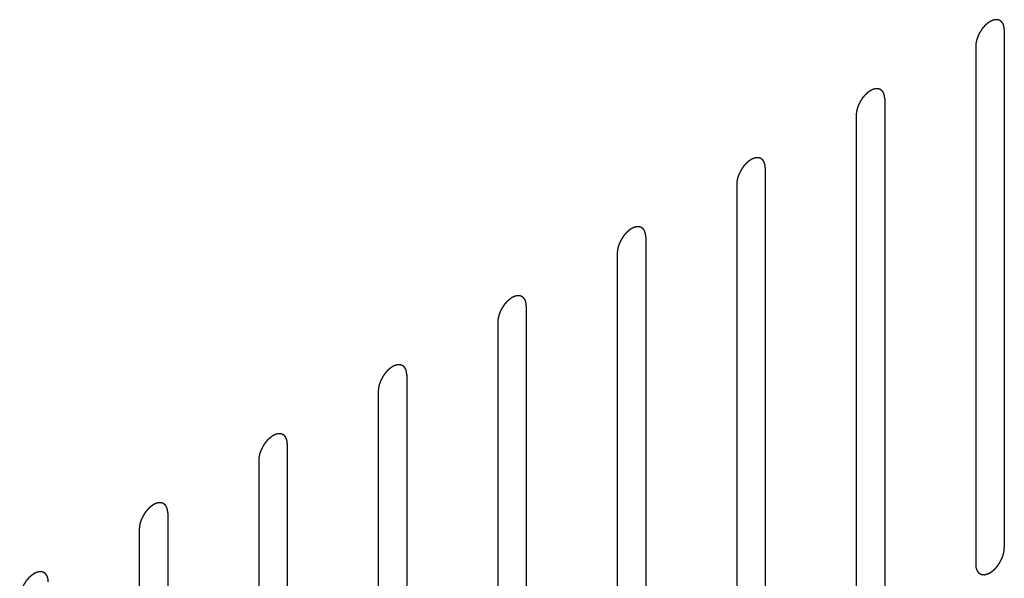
# Model space of a CAD drawing. Header units: inches. Extents: x 6 to 353, y 6 to 228.
# Tile 37 of 256: x 333.94 to 335.76, y 73.96 to 74.99. Entities that reach past the tile are written whole.
import ezdxf

# ---------------------------------------------------------------- set-up
doc = ezdxf.new("R2010")
doc.units = ezdxf.units.IN
doc.header["$LTSCALE"] = 19.946667
doc.header["$MEASUREMENT"] = 0
doc.linetypes.add('HIDDEN', pattern=[0.2, 0.1, -0.1])
doc.layers.add('DEFAULT_2', color=7, linetype='HIDDEN')

msp = doc.modelspace()

# ---------------------------------------------------------------- linework, layer by layer
at = {"layer": 'DEFAULT_2', "color": 7, "linetype": 'HIDDEN'}
for p, q in [((335.7632, 74.9714), (335.7632, 74.012)), ((335.7102, 74.9407), (335.7102, 73.9814)), ((335.5419, 74.8436), (335.5419, 73.8842)), ((335.4889, 74.813), (335.4889, 73.8536)), ((335.3206, 74.7158), (335.3206, 73.7564)), ((335.2676, 74.6852), (335.2676, 73.7258)), ((335.0993, 74.588), (335.0993, 73.6286)), ((335.0462, 74.5574), (335.0462, 73.598)), ((334.8779, 74.4602), (334.8779, 73.5009)), ((334.8249, 74.4296), (334.8249, 73.4702)), ((334.6566, 74.3325), (334.6566, 73.3731)), ((334.6036, 74.3018), (334.6036, 73.3425)), ((334.4353, 74.2047), (334.4353, 73.2453)), ((334.3823, 74.1741), (334.3823, 73.2147)), ((334.214, 74.0769), (334.214, 73.1175)), ((334.1609, 74.0463), (334.1609, 73.0869))]:
    msp.add_line(p, q, dxfattribs=at)
for points in [[(335.7632, 74.9714), (335.7632, 74.9723), (335.763, 74.9737), (335.7629, 74.9754), (335.7628, 74.9762), (335.7628, 74.9767), (335.7628, 74.977), (335.7626, 74.9773), (335.7625, 74.9777), (335.7623, 74.9784), (335.762, 74.9794), (335.7617, 74.9805), (335.7615, 74.9812), (335.7613, 74.9816), (335.7613, 74.9819), (335.7611, 74.9821), (335.7609, 74.9824), (335.7605, 74.983), (335.76, 74.9838), (335.7595, 74.9846), (335.7592, 74.9852), (335.759, 74.9855), (335.7588, 74.9858), (335.7586, 74.9859), (335.7583, 74.9862), (335.7578, 74.9866), (335.7571, 74.9871), (335.7564, 74.9877), (335.756, 74.9881), (335.7557, 74.9883), (335.7555, 74.9886), (335.7552, 74.9886), (335.7549, 74.9887), (335.7543, 74.989), (335.7535, 74.9893), (335.7526, 74.9896), (335.7521, 74.9898), (335.7517, 74.9899), (335.7515, 74.99), (335.7512, 74.99), (335.7508, 74.99), (335.7501, 74.9901), (335.7492, 74.9901), (335.7482, 74.9901), (335.7476, 74.9902), (335.7472, 74.9902), (335.7469, 74.9902), (335.7466, 74.9901), (335.7462, 74.99), (335.7455, 74.9899), (335.7444, 74.9897), (335.7434, 74.9894), (335.7427, 74.9893), (335.7423, 74.9892), (335.742, 74.9891), (335.7416, 74.9889), (335.7412, 74.9887), (335.7407, 74.9885), (335.74, 74.9882), (335.7391, 74.9878), (335.7383, 74.9874), (335.7375, 74.987), (335.7371, 74.9868), (335.7367, 74.9867), (335.7364, 74.9864), (335.736, 74.9862), (335.7352, 74.9856), (335.7341, 74.9849), (335.7331, 74.9842), (335.7322, 74.9836), (335.7316, 74.9832), (335.731, 74.9825), (335.7301, 74.9818), (335.7291, 74.9808), (335.7281, 74.9799), (335.7272, 74.9791), (335.7266, 74.9786), (335.7261, 74.9778), (335.7253, 74.9769), (335.7243, 74.9758), (335.7234, 74.9747), (335.7226, 74.9738), (335.722, 74.9731), (335.7215, 74.9723), (335.7209, 74.9713), (335.72, 74.97), (335.7192, 74.9687), (335.7185, 74.9677), (335.7179, 74.9669), (335.7176, 74.9661), (335.717, 74.965), (335.7163, 74.9636), (335.7156, 74.9623), (335.7151, 74.9612), (335.7147, 74.9604), (335.7144, 74.9595), (335.714, 74.9584), (335.7135, 74.957), (335.713, 74.9556), (335.7126, 74.9545), (335.7122, 74.9537), (335.7121, 74.9529), (335.7118, 74.9518), (335.7115, 74.9504), (335.7112, 74.949), (335.7109, 74.9479), (335.7107, 74.9471), (335.7107, 74.9463), (335.7106, 74.9452), (335.7104, 74.9434), (335.7103, 74.9418), (335.7102, 74.9407)], [(335.5419, 74.8436), (335.5418, 74.8445), (335.5417, 74.8459), (335.5416, 74.8476), (335.5415, 74.8484), (335.5414, 74.8489), (335.5414, 74.8493), (335.5413, 74.8495), (335.5412, 74.8499), (335.541, 74.8507), (335.5407, 74.8517), (335.5403, 74.8527), (335.5401, 74.8534), (335.54, 74.8538), (335.5399, 74.8541), (335.5398, 74.8543), (335.5396, 74.8547), (335.5392, 74.8552), (335.5387, 74.856), (335.5382, 74.8568), (335.5378, 74.8574), (335.5376, 74.8577), (335.5375, 74.858), (335.5373, 74.8581), (335.537, 74.8584), (335.5365, 74.8588), (335.5358, 74.8594), (335.5351, 74.8599), (335.5346, 74.8603), (335.5344, 74.8606), (335.5342, 74.8608), (335.5339, 74.8608), (335.5336, 74.861), (335.533, 74.8612), (335.5322, 74.8615), (335.5313, 74.8618), (335.5307, 74.862), (335.5304, 74.8621), (335.5302, 74.8623), (335.5299, 74.8622), (335.5295, 74.8623), (335.5288, 74.8623), (335.5279, 74.8623), (335.5269, 74.8624), (335.5263, 74.8624), (335.5259, 74.8624), (335.5256, 74.8624), (335.5253, 74.8623), (335.5249, 74.8623), (335.5241, 74.8621), (335.5231, 74.8619), (335.5221, 74.8616), (335.5214, 74.8615), (335.5209, 74.8614), (335.5206, 74.8613), (335.5203, 74.8612), (335.5199, 74.861), (335.5193, 74.8607), (335.5187, 74.8604), (335.5178, 74.86), (335.5169, 74.8596), (335.5162, 74.8592), (335.5157, 74.859), (335.5154, 74.8589), (335.5151, 74.8587), (335.5146, 74.8584), (335.5139, 74.8579), (335.5128, 74.8571), (335.5118, 74.8564), (335.5109, 74.8558), (335.5102, 74.8554), (335.5096, 74.8548), (335.5088, 74.854), (335.5078, 74.853), (335.5067, 74.8521), (335.5059, 74.8513), (335.5053, 74.8508), (335.5047, 74.8501), (335.504, 74.8492), (335.503, 74.848), (335.5021, 74.8469), (335.5013, 74.846), (335.5007, 74.8453), (335.5002, 74.8445), (335.4995, 74.8435), (335.4987, 74.8422), (335.4978, 74.8409), (335.4972, 74.8399), (335.4966, 74.8391), (335.4962, 74.8383), (335.4957, 74.8372), (335.495, 74.8358), (335.4943, 74.8345), (335.4938, 74.8334), (335.4933, 74.8326), (335.4931, 74.8317), (335.4926, 74.8306), (335.4921, 74.8292), (335.4916, 74.8279), (335.4912, 74.8267), (335.4909, 74.8259), (335.4907, 74.8251), (335.4905, 74.824), (335.4902, 74.8226), (335.4898, 74.8212), (335.4896, 74.8201), (335.4894, 74.8193), (335.4894, 74.8185), (335.4892, 74.8175), (335.4891, 74.8156), (335.489, 74.814), (335.4889, 74.813)], [(335.3206, 74.7158), (335.3205, 74.7167), (335.3204, 74.7182), (335.3202, 74.7198), (335.3202, 74.7206), (335.3201, 74.7211), (335.3201, 74.7215), (335.32, 74.7218), (335.3199, 74.7222), (335.3196, 74.7229), (335.3193, 74.7239), (335.319, 74.7249), (335.3188, 74.7256), (335.3187, 74.726), (335.3186, 74.7263), (335.3184, 74.7266), (335.3182, 74.7269), (335.3179, 74.7274), (335.3174, 74.7283), (335.3169, 74.7291), (335.3165, 74.7296), (335.3163, 74.7299), (335.3162, 74.7302), (335.3159, 74.7304), (335.3157, 74.7306), (335.3152, 74.731), (335.3145, 74.7316), (335.3138, 74.7322), (335.3133, 74.7326), (335.313, 74.7328), (335.3128, 74.733), (335.3126, 74.7331), (335.3122, 74.7332), (335.3117, 74.7334), (335.3108, 74.7337), (335.31, 74.734), (335.3094, 74.7342), (335.3091, 74.7344), (335.3088, 74.7345), (335.3085, 74.7345), (335.3082, 74.7345), (335.3075, 74.7345), (335.3065, 74.7346), (335.3056, 74.7346), (335.3049, 74.7346), (335.3045, 74.7346), (335.3043, 74.7347), (335.304, 74.7346), (335.3035, 74.7345), (335.3028, 74.7343), (335.3018, 74.7341), (335.3008, 74.7339), (335.3, 74.7337), (335.2996, 74.7336), (335.2993, 74.7336), (335.299, 74.7334), (335.2986, 74.7332), (335.298, 74.7329), (335.2974, 74.7326), (335.2965, 74.7322), (335.2956, 74.7318), (335.2948, 74.7315), (335.2944, 74.7313), (335.2941, 74.7311), (335.2938, 74.7309), (335.2933, 74.7306), (335.2926, 74.7301), (335.2915, 74.7293), (335.2904, 74.7286), (335.2896, 74.728), (335.2889, 74.7276), (335.2883, 74.727), (335.2875, 74.7262), (335.2864, 74.7253), (335.2854, 74.7243), (335.2846, 74.7235), (335.284, 74.723), (335.2834, 74.7223), (335.2826, 74.7214), (335.2817, 74.7202), (335.2807, 74.7191), (335.28, 74.7182), (335.2794, 74.7176), (335.2789, 74.7167), (335.2782, 74.7157), (335.2774, 74.7144), (335.2765, 74.7131), (335.2758, 74.7121), (335.2753, 74.7113), (335.2749, 74.7105), (335.2744, 74.7094), (335.2737, 74.7081), (335.273, 74.7067), (335.2725, 74.7056), (335.272, 74.7048), (335.2717, 74.704), (335.2713, 74.7029), (335.2708, 74.7015), (335.2703, 74.7001), (335.2699, 74.699), (335.2696, 74.6981), (335.2694, 74.6973), (335.2691, 74.6962), (335.2688, 74.6948), (335.2685, 74.6935), (335.2683, 74.6924), (335.268, 74.6915), (335.268, 74.6907), (335.2679, 74.6897), (335.2678, 74.6878), (335.2676, 74.6862), (335.2676, 74.6852)], [(335.0993, 74.588), (335.0992, 74.589), (335.0991, 74.5904), (335.0989, 74.592), (335.0988, 74.5929), (335.0988, 74.5933), (335.0988, 74.5937), (335.0987, 74.594), (335.0985, 74.5944), (335.0983, 74.5951), (335.098, 74.5961), (335.0977, 74.5971), (335.0975, 74.5978), (335.0974, 74.5982), (335.0973, 74.5986), (335.0971, 74.5988), (335.0969, 74.5991), (335.0966, 74.5997), (335.0961, 74.6005), (335.0955, 74.6013), (335.0952, 74.6018), (335.095, 74.6022), (335.0949, 74.6024), (335.0946, 74.6026), (335.0944, 74.6028), (335.0939, 74.6032), (335.0932, 74.6038), (335.0925, 74.6044), (335.092, 74.6048), (335.0917, 74.605), (335.0915, 74.6052), (335.0912, 74.6053), (335.0909, 74.6054), (335.0903, 74.6056), (335.0895, 74.6059), (335.0887, 74.6062), (335.0881, 74.6065), (335.0878, 74.6066), (335.0875, 74.6067), (335.0872, 74.6067), (335.0868, 74.6067), (335.0862, 74.6067), (335.0852, 74.6068), (335.0843, 74.6068), (335.0836, 74.6068), (335.0832, 74.6068), (335.0829, 74.6069), (335.0826, 74.6068), (335.0822, 74.6067), (335.0815, 74.6065), (335.0805, 74.6063), (335.0794, 74.6061), (335.0787, 74.6059), (335.0783, 74.6058), (335.078, 74.6058), (335.0777, 74.6056), (335.0772, 74.6054), (335.0767, 74.6051), (335.076, 74.6048), (335.0752, 74.6044), (335.0743, 74.604), (335.0735, 74.6037), (335.0731, 74.6035), (335.0728, 74.6034), (335.0724, 74.6031), (335.072, 74.6028), (335.0713, 74.6023), (335.0702, 74.6016), (335.0691, 74.6008), (335.0682, 74.6002), (335.0676, 74.5998), (335.067, 74.5992), (335.0662, 74.5984), (335.0651, 74.5975), (335.0641, 74.5965), (335.0633, 74.5958), (335.0626, 74.5952), (335.0621, 74.5945), (335.0613, 74.5936), (335.0604, 74.5925), (335.0594, 74.5913), (335.0587, 74.5904), (335.0581, 74.5898), (335.0576, 74.589), (335.0569, 74.5879), (335.056, 74.5866), (335.0552, 74.5853), (335.0545, 74.5843), (335.054, 74.5835), (335.0536, 74.5827), (335.053, 74.5816), (335.0524, 74.5803), (335.0517, 74.5789), (335.0511, 74.5778), (335.0507, 74.577), (335.0504, 74.5762), (335.05, 74.5751), (335.0495, 74.5737), (335.049, 74.5723), (335.0486, 74.5712), (335.0482, 74.5703), (335.0481, 74.5695), (335.0478, 74.5684), (335.0475, 74.5671), (335.0472, 74.5657), (335.047, 74.5646), (335.0467, 74.5637), (335.0467, 74.563), (335.0466, 74.5619), (335.0465, 74.5601), (335.0463, 74.5585), (335.0462, 74.5574)], [(334.8779, 74.4602), (334.8779, 74.4612), (334.8777, 74.4626), (334.8776, 74.4642), (334.8775, 74.4651), (334.8775, 74.4655), (334.8775, 74.4659), (334.8773, 74.4662), (334.8772, 74.4666), (334.877, 74.4673), (334.8767, 74.4683), (334.8764, 74.4693), (334.8762, 74.47), (334.876, 74.4704), (334.876, 74.4708), (334.8758, 74.471), (334.8756, 74.4713), (334.8752, 74.4719), (334.8747, 74.4727), (334.8742, 74.4735), (334.8739, 74.4741), (334.8737, 74.4744), (334.8735, 74.4746), (334.8733, 74.4748), (334.873, 74.475), (334.8725, 74.4754), (334.8718, 74.476), (334.8712, 74.4766), (334.8707, 74.477), (334.8704, 74.4772), (334.8702, 74.4774), (334.8699, 74.4775), (334.8696, 74.4776), (334.869, 74.4778), (334.8682, 74.4782), (334.8673, 74.4785), (334.8668, 74.4787), (334.8664, 74.4788), (334.8662, 74.4789), (334.8659, 74.4789), (334.8655, 74.4789), (334.8648, 74.4789), (334.8639, 74.479), (334.8629, 74.479), (334.8623, 74.4791), (334.8619, 74.4791), (334.8616, 74.4791), (334.8613, 74.479), (334.8609, 74.4789), (334.8602, 74.4788), (334.8591, 74.4785), (334.8581, 74.4783), (334.8574, 74.4781), (334.857, 74.478), (334.8567, 74.478), (334.8563, 74.4778), (334.8559, 74.4776), (334.8554, 74.4774), (334.8547, 74.4771), (334.8538, 74.4767), (334.853, 74.4763), (334.8522, 74.4759), (334.8518, 74.4757), (334.8514, 74.4756), (334.8511, 74.4753), (334.8507, 74.475), (334.8499, 74.4745), (334.8489, 74.4738), (334.8478, 74.473), (334.8469, 74.4724), (334.8463, 74.472), (334.8457, 74.4714), (334.8448, 74.4707), (334.8438, 74.4697), (334.8428, 74.4687), (334.8419, 74.468), (334.8413, 74.4674), (334.8408, 74.4667), (334.84, 74.4658), (334.839, 74.4647), (334.8381, 74.4636), (334.8373, 74.4626), (334.8367, 74.462), (334.8363, 74.4612), (334.8356, 74.4602), (334.8347, 74.4589), (334.8339, 74.4576), (334.8332, 74.4565), (334.8327, 74.4558), (334.8323, 74.4549), (334.8317, 74.4539), (334.831, 74.4525), (334.8303, 74.4511), (334.8298, 74.4501), (334.8294, 74.4492), (334.8291, 74.4484), (334.8287, 74.4473), (334.8282, 74.4459), (334.8277, 74.4445), (334.8273, 74.4434), (334.8269, 74.4426), (334.8268, 74.4417), (334.8265, 74.4406), (334.8262, 74.4393), (334.8259, 74.4379), (334.8256, 74.4368), (334.8254, 74.436), (334.8254, 74.4352), (334.8253, 74.4341), (334.8251, 74.4323), (334.825, 74.4307), (334.8249, 74.4296)], [(334.6566, 74.3325), (334.6565, 74.3334), (334.6564, 74.3348), (334.6563, 74.3365), (334.6562, 74.3373), (334.6561, 74.3378), (334.6561, 74.3381), (334.656, 74.3384), (334.6559, 74.3388), (334.6557, 74.3395), (334.6554, 74.3405), (334.6551, 74.3416), (334.6548, 74.3423), (334.6547, 74.3427), (334.6546, 74.343), (334.6545, 74.3432), (334.6543, 74.3435), (334.6539, 74.3441), (334.6534, 74.3449), (334.6529, 74.3457), (334.6525, 74.3463), (334.6523, 74.3466), (334.6522, 74.3469), (334.652, 74.347), (334.6517, 74.3473), (334.6512, 74.3477), (334.6505, 74.3482), (334.6498, 74.3488), (334.6493, 74.3492), (334.6491, 74.3494), (334.6489, 74.3497), (334.6486, 74.3497), (334.6483, 74.3498), (334.6477, 74.3501), (334.6469, 74.3504), (334.646, 74.3507), (334.6454, 74.3509), (334.6451, 74.351), (334.6449, 74.3511), (334.6446, 74.3511), (334.6442, 74.3511), (334.6435, 74.3512), (334.6426, 74.3512), (334.6416, 74.3512), (334.641, 74.3513), (334.6406, 74.3513), (334.6403, 74.3513), (334.64, 74.3512), (334.6396, 74.3511), (334.6389, 74.351), (334.6378, 74.3507), (334.6368, 74.3505), (334.6361, 74.3504), (334.6357, 74.3503), (334.6354, 74.3502), (334.635, 74.35), (334.6346, 74.3498), (334.634, 74.3496), (334.6334, 74.3493), (334.6325, 74.3489), (334.6316, 74.3485), (334.6309, 74.3481), (334.6304, 74.3479), (334.6301, 74.3478), (334.6298, 74.3475), (334.6294, 74.3473), (334.6286, 74.3467), (334.6275, 74.346), (334.6265, 74.3453), (334.6256, 74.3446), (334.6249, 74.3443), (334.6243, 74.3436), (334.6235, 74.3429), (334.6225, 74.3419), (334.6214, 74.341), (334.6206, 74.3402), (334.62, 74.3397), (334.6194, 74.3389), (334.6187, 74.338), (334.6177, 74.3369), (334.6168, 74.3358), (334.616, 74.3349), (334.6154, 74.3342), (334.6149, 74.3334), (334.6142, 74.3324), (334.6134, 74.3311), (334.6125, 74.3298), (334.6119, 74.3287), (334.6113, 74.328), (334.611, 74.3272), (334.6104, 74.3261), (334.6097, 74.3247), (334.609, 74.3234), (334.6085, 74.3223), (334.608, 74.3215), (334.6078, 74.3206), (334.6074, 74.3195), (334.6069, 74.3181), (334.6063, 74.3167), (334.6059, 74.3156), (334.6056, 74.3148), (334.6054, 74.314), (334.6052, 74.3129), (334.6049, 74.3115), (334.6045, 74.3101), (334.6043, 74.309), (334.6041, 74.3082), (334.6041, 74.3074), (334.604, 74.3063), (334.6038, 74.3045), (334.6037, 74.3029), (334.6036, 74.3018)], [(334.4353, 74.2047), (334.4352, 74.2056), (334.4351, 74.207), (334.4349, 74.2087), (334.4349, 74.2095), (334.4348, 74.21), (334.4348, 74.2104), (334.4347, 74.2106), (334.4346, 74.211), (334.4344, 74.2118), (334.434, 74.2128), (334.4337, 74.2138), (334.4335, 74.2145), (334.4334, 74.2149), (334.4333, 74.2152), (334.4331, 74.2154), (334.4329, 74.2158), (334.4326, 74.2163), (334.4321, 74.2171), (334.4316, 74.2179), (334.4312, 74.2185), (334.431, 74.2188), (334.4309, 74.2191), (334.4307, 74.2192), (334.4304, 74.2195), (334.4299, 74.2199), (334.4292, 74.2205), (334.4285, 74.221), (334.428, 74.2214), (334.4277, 74.2217), (334.4275, 74.2219), (334.4273, 74.2219), (334.427, 74.2221), (334.4264, 74.2223), (334.4255, 74.2226), (334.4247, 74.2229), (334.4241, 74.2231), (334.4238, 74.2232), (334.4235, 74.2234), (334.4232, 74.2233), (334.4229, 74.2234), (334.4222, 74.2234), (334.4213, 74.2234), (334.4203, 74.2235), (334.4196, 74.2235), (334.4193, 74.2235), (334.419, 74.2235), (334.4187, 74.2234), (334.4183, 74.2234), (334.4175, 74.2232), (334.4165, 74.223), (334.4155, 74.2227), (334.4147, 74.2226), (334.4143, 74.2225), (334.414, 74.2224), (334.4137, 74.2223), (334.4133, 74.2221), (334.4127, 74.2218), (334.4121, 74.2215), (334.4112, 74.2211), (334.4103, 74.2207), (334.4095, 74.2203), (334.4091, 74.2201), (334.4088, 74.22), (334.4085, 74.2198), (334.408, 74.2195), (334.4073, 74.219), (334.4062, 74.2182), (334.4051, 74.2175), (334.4043, 74.2169), (334.4036, 74.2165), (334.403, 74.2159), (334.4022, 74.2151), (334.4012, 74.2141), (334.4001, 74.2132), (334.3993, 74.2124), (334.3987, 74.2119), (334.3981, 74.2112), (334.3973, 74.2103), (334.3964, 74.2091), (334.3954, 74.208), (334.3947, 74.2071), (334.3941, 74.2064), (334.3936, 74.2056), (334.3929, 74.2046), (334.3921, 74.2033), (334.3912, 74.202), (334.3905, 74.201), (334.39, 74.2002), (334.3896, 74.1994), (334.3891, 74.1983), (334.3884, 74.1969), (334.3877, 74.1956), (334.3872, 74.1945), (334.3867, 74.1937), (334.3864, 74.1928), (334.386, 74.1917), (334.3855, 74.1903), (334.385, 74.189), (334.3846, 74.1878), (334.3843, 74.187), (334.3841, 74.1862), (334.3839, 74.1851), (334.3835, 74.1837), (334.3832, 74.1823), (334.383, 74.1812), (334.3828, 74.1804), (334.3827, 74.1796), (334.3826, 74.1786), (334.3825, 74.1767), (334.3824, 74.1751), (334.3823, 74.1741)], [(334.214, 74.0769), (334.2139, 74.0778), (334.2138, 74.0793), (334.2136, 74.0809), (334.2135, 74.0817), (334.2135, 74.0822), (334.2135, 74.0826), (334.2134, 74.0829), (334.2133, 74.0833), (334.213, 74.084), (334.2127, 74.085), (334.2124, 74.086), (334.2122, 74.0867), (334.2121, 74.0871), (334.212, 74.0874), (334.2118, 74.0877), (334.2116, 74.088), (334.2113, 74.0885), (334.2108, 74.0894), (334.2103, 74.0902), (334.2099, 74.0907), (334.2097, 74.091), (334.2096, 74.0913), (334.2093, 74.0915), (334.2091, 74.0917), (334.2086, 74.0921), (334.2079, 74.0927), (334.2072, 74.0933), (334.2067, 74.0937), (334.2064, 74.0939), (334.2062, 74.0941), (334.206, 74.0942), (334.2056, 74.0943), (334.205, 74.0945), (334.2042, 74.0948), (334.2034, 74.0951), (334.2028, 74.0953), (334.2025, 74.0955), (334.2022, 74.0956), (334.2019, 74.0956), (334.2015, 74.0956), (334.2009, 74.0956), (334.1999, 74.0956), (334.199, 74.0957), (334.1983, 74.0957), (334.1979, 74.0957), (334.1977, 74.0958), (334.1973, 74.0957), (334.1969, 74.0956), (334.1962, 74.0954), (334.1952, 74.0952), (334.1941, 74.095), (334.1934, 74.0948), (334.193, 74.0947), (334.1927, 74.0947), (334.1924, 74.0945), (334.1919, 74.0943), (334.1914, 74.094), (334.1907, 74.0937), (334.1899, 74.0933), (334.189, 74.0929), (334.1882, 74.0926), (334.1878, 74.0924), (334.1875, 74.0922), (334.1871, 74.092), (334.1867, 74.0917), (334.186, 74.0912), (334.1849, 74.0904), (334.1838, 74.0897), (334.183, 74.0891), (334.1823, 74.0887), (334.1817, 74.0881), (334.1809, 74.0873), (334.1798, 74.0864), (334.1788, 74.0854), (334.178, 74.0846), (334.1773, 74.0841), (334.1768, 74.0834), (334.176, 74.0825), (334.1751, 74.0813), (334.1741, 74.0802), (334.1734, 74.0793), (334.1728, 74.0786), (334.1723, 74.0778), (334.1716, 74.0768), (334.1707, 74.0755), (334.1699, 74.0742), (334.1692, 74.0732), (334.1687, 74.0724), (334.1683, 74.0716), (334.1677, 74.0705), (334.1671, 74.0692), (334.1664, 74.0678), (334.1658, 74.0667), (334.1654, 74.0659), (334.1651, 74.0651), (334.1647, 74.064), (334.1642, 74.0626), (334.1637, 74.0612), (334.1633, 74.0601), (334.1629, 74.0592), (334.1628, 74.0584), (334.1625, 74.0573), (334.1622, 74.0559), (334.1619, 74.0546), (334.1617, 74.0535), (334.1614, 74.0526), (334.1614, 74.0518), (334.1613, 74.0508), (334.1612, 74.0489), (334.161, 74.0473), (334.1609, 74.0463)], [(335.7102, 73.9814), (335.7103, 73.9804), (335.7104, 73.979), (335.7106, 73.9773), (335.7106, 73.9765), (335.7107, 73.9761), (335.7107, 73.9757), (335.7108, 73.9754), (335.7109, 73.975), (335.7111, 73.9743), (335.7115, 73.9733), (335.7118, 73.9723), (335.712, 73.9715), (335.7121, 73.9711), (335.7122, 73.9708), (335.7124, 73.9706), (335.7126, 73.9703), (335.7129, 73.9697), (335.7134, 73.9689), (335.7139, 73.9681), (335.7143, 73.9675), (335.7145, 73.9672), (335.7146, 73.9669), (335.7148, 73.9668), (335.7151, 73.9666), (335.7156, 73.9662), (335.7163, 73.9656), (335.717, 73.965), (335.7175, 73.9646), (335.7178, 73.9644), (335.718, 73.9642), (335.7182, 73.9641), (335.7186, 73.964), (335.7191, 73.9638), (335.72, 73.9634), (335.7208, 73.9631), (335.7214, 73.9629), (335.7217, 73.9628), (335.722, 73.9627), (335.7223, 73.9627), (335.7226, 73.9627), (335.7233, 73.9626), (335.7243, 73.9626), (335.7252, 73.9626), (335.7259, 73.9625), (335.7262, 73.9625), (335.7265, 73.9625), (335.7268, 73.9626), (335.7273, 73.9627), (335.728, 73.9628), (335.729, 73.9631), (335.73, 73.9633), (335.7308, 73.9635), (335.7312, 73.9636), (335.7315, 73.9636), (335.7318, 73.9638), (335.7322, 73.964), (335.7328, 73.9642), (335.7334, 73.9645), (335.7343, 73.9649), (335.7352, 73.9653), (335.736, 73.9657), (335.7364, 73.9659), (335.7367, 73.966), (335.737, 73.9663), (335.7375, 73.9666), (335.7382, 73.9671), (335.7393, 73.9678), (335.7404, 73.9686), (335.7412, 73.9692), (335.7419, 73.9696), (335.7425, 73.9702), (335.7433, 73.9709), (335.7443, 73.9719), (335.7454, 73.9728), (335.7462, 73.9736), (335.7468, 73.9742), (335.7474, 73.9749), (335.7482, 73.9758), (335.7491, 73.9769), (335.7501, 73.978), (335.7508, 73.979), (335.7514, 73.9796), (335.7519, 73.9804), (335.7526, 73.9814), (335.7534, 73.9827), (335.7543, 73.984), (335.755, 73.9851), (335.7555, 73.9858), (335.7559, 73.9867), (335.7564, 73.9877), (335.7571, 73.9891), (335.7578, 73.9905), (335.7583, 73.9915), (335.7588, 73.9923), (335.7591, 73.9932), (335.7595, 73.9943), (335.76, 73.9957), (335.7605, 73.9971), (335.7609, 73.9982), (335.7612, 73.999), (335.7614, 73.9999), (335.7616, 74.001), (335.762, 74.0023), (335.7623, 74.0037), (335.7625, 74.0048), (335.7628, 74.0056), (335.7628, 74.0064), (335.7629, 74.0075), (335.763, 74.0093), (335.7632, 74.0109), (335.7632, 74.012)], [(333.9927, 73.9491), (333.9926, 73.9501), (333.9924, 73.9515), (333.9923, 73.9531), (333.9922, 73.954), (333.9922, 73.9544), (333.9922, 73.9548), (333.992, 73.9551), (333.9919, 73.9555), (333.9917, 73.9562), (333.9914, 73.9572), (333.9911, 73.9582), (333.9909, 73.9589), (333.9907, 73.9593), (333.9907, 73.9596), (333.9905, 73.9599), (333.9903, 73.9602), (333.9899, 73.9608), (333.9894, 73.9616), (333.9889, 73.9624), (333.9886, 73.9629), (333.9884, 73.9633), (333.9882, 73.9635), (333.988, 73.9637), (333.9877, 73.9639), (333.9872, 73.9643), (333.9866, 73.9649), (333.9859, 73.9655), (333.9854, 73.9659), (333.9851, 73.9661), (333.9849, 73.9663), (333.9846, 73.9664), (333.9843, 73.9665), (333.9837, 73.9667), (333.9829, 73.967), (333.9821, 73.9673), (333.9815, 73.9676), (333.9811, 73.9677), (333.9809, 73.9678), (333.9806, 73.9678), (333.9802, 73.9678), (333.9796, 73.9678), (333.9786, 73.9679), (333.9777, 73.9679), (333.977, 73.9679), (333.9766, 73.9679), (333.9763, 73.968), (333.976, 73.9679), (333.9756, 73.9678), (333.9749, 73.9676), (333.9739, 73.9674), (333.9728, 73.9672), (333.9721, 73.967), (333.9717, 73.9669), (333.9714, 73.9669), (333.971, 73.9667), (333.9706, 73.9665), (333.9701, 73.9662), (333.9694, 73.9659), (333.9685, 73.9655), (333.9677, 73.9651), (333.9669, 73.9648), (333.9665, 73.9646), (333.9661, 73.9644), (333.9658, 73.9642), (333.9654, 73.9639), (333.9646, 73.9634), (333.9636, 73.9626), (333.9625, 73.9619), (333.9616, 73.9613), (333.961, 73.9609), (333.9604, 73.9603), (333.9595, 73.9595), (333.9585, 73.9586), (333.9575, 73.9576), (333.9567, 73.9569), (333.956, 73.9563), (333.9555, 73.9556), (333.9547, 73.9547), (333.9537, 73.9536), (333.9528, 73.9524), (333.952, 73.9515), (333.9514, 73.9509), (333.951, 73.9501), (333.9503, 73.949), (333.9494, 73.9477), (333.9486, 73.9464), (333.9479, 73.9454), (333.9474, 73.9446), (333.947, 73.9438), (333.9464, 73.9427), (333.9457, 73.9414), (333.9451, 73.94), (333.9445, 73.9389), (333.9441, 73.9381), (333.9438, 73.9373), (333.9434, 73.9362), (333.9429, 73.9348), (333.9424, 73.9334), (333.942, 73.9323), (333.9416, 73.9314), (333.9415, 73.9306), (333.9412, 73.9295), (333.9409, 73.9281), (333.9406, 73.9268), (333.9403, 73.9257), (333.9401, 73.9248), (333.9401, 73.9241), (333.94, 73.923), (333.9398, 73.9211), (333.9397, 73.9196), (333.9396, 73.9185)]]:
    msp.add_open_spline(points, degree=3, knots=[0, 0, 0, 0, 0.03125, 0.046875, 0.054688, 0.058594, 0.0625, 0.066406, 0.070312, 0.078125, 0.09375, 0.109375, 0.117188, 0.121094, 0.125, 0.128906, 0.132812, 0.140625, 0.15625, 0.171875, 0.179688, 0.183594, 0.1875, 0.191406, 0.195312, 0.203125, 0.21875, 0.234375, 0.242188, 0.246094, 0.25, 0.253906, 0.257812, 0.265625, 0.28125, 0.296875, 0.304688, 0.308594, 0.3125, 0.316406, 0.320312, 0.328125, 0.34375, 0.359375, 0.367188, 0.371094, 0.375, 0.378906, 0.382812, 0.390625, 0.40625, 0.421875, 0.429688, 0.433594, 0.4375, 0.441406, 0.445312, 0.453125, 0.460938, 0.46875, 0.484375, 0.492188, 0.496094, 0.5, 0.503906, 0.507812, 0.515625, 0.53125, 0.546875, 0.554688, 0.5625, 0.570312, 0.578125, 0.59375, 0.609375, 0.617188, 0.625, 0.632812, 0.640625, 0.65625, 0.671875, 0.679688, 0.6875, 0.695312, 0.703125, 0.71875, 0.734375, 0.742188, 0.75, 0.757812, 0.765625, 0.78125, 0.796875, 0.804688, 0.8125, 0.820312, 0.828125, 0.84375, 0.859375, 0.867188, 0.875, 0.882812, 0.890625, 0.90625, 0.921875, 0.929688, 0.9375, 0.945312, 0.953125, 0.96875, 1, 1, 1, 1], dxfattribs=at)

doc.saveas('drawing.dxf')
